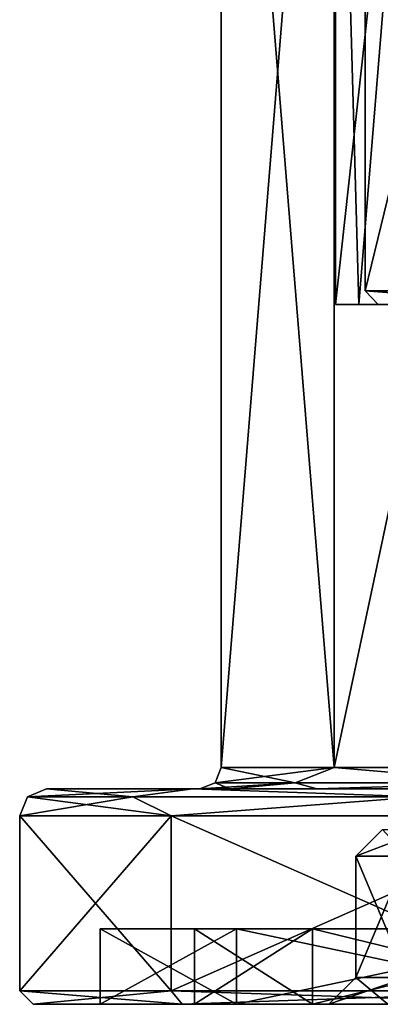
# Model space of a CAD drawing. Header units: millimetres. Extents: x -272 to 152, y 0 to 202.
# Tile 36 of 77: x 90 to 104, y 0 to 37. Entities that reach past the tile are written whole.
import ezdxf

# ---------------------------------------------------------------- set-up
doc = ezdxf.new("R2010")
doc.units = ezdxf.units.MM
doc.header["$LTSCALE"] = 65.185185
for name, color, linetype in [('506', 7, 'CONTINUOUS'), ('507', 7, 'CONTINUOUS'), ('509', 7, 'CONTINUOUS'), ('510', 7, 'CONTINUOUS'), ('511', 7, 'CONTINUOUS'), ('512', 7, 'CONTINUOUS'), ('513', 7, 'CONTINUOUS'), ('514', 7, 'CONTINUOUS'), ('515', 7, 'CONTINUOUS'), ('516', 7, 'CONTINUOUS'), ('517', 7, 'CONTINUOUS'), ('518', 7, 'CONTINUOUS'), ('519', 7, 'CONTINUOUS'), ('520', 7, 'CONTINUOUS'), ('521', 7, 'CONTINUOUS'), ('522', 7, 'CONTINUOUS'), ('523', 7, 'CONTINUOUS'), ('524', 7, 'CONTINUOUS'), ('525', 7, 'CONTINUOUS'), ('550', 7, 'CONTINUOUS'), ('551', 7, 'CONTINUOUS'), ('554', 7, 'CONTINUOUS'), ('555', 7, 'CONTINUOUS'), ('556', 7, 'CONTINUOUS'), ('558', 7, 'CONTINUOUS'), ('570', 7, 'CONTINUOUS'), ('571', 7, 'CONTINUOUS'), ('577', 7, 'CONTINUOUS'), ('581', 7, 'CONTINUOUS')]:
    doc.layers.add(name, color=color, linetype=linetype)

msp = doc.modelspace()

# ---------------------------------------------------------------- linework, layer by layer
at = {"layer": '506', "color": 7, "linetype": 'CONTINUOUS', "true_color": 0xe0f2ff}
for points in [[(103.119, 26, -5.485), (102.25, 26), (103.832, 26, -5.253), (103.119, 26, -5.485)], [(102.25, 26), (103.119, 26, 5.485), (103.832, 26, 5.253), (102.25, 26)], [(103.832, 26, -5.253), (102.25, 26), (103.832, 26, 5.253), (103.832, 26, -5.253)], [(105.64, 26, -10.433), (103.119, 26, -5.485), (110.008, 26, -13.753), (105.64, 26, -10.433)], [(110.008, 26, -13.753), (103.119, 26, -5.485), (103.832, 26, -5.253), (110.008, 26, -13.753)], [(103.119, 26, 5.485), (105.64, 26, 10.433), (103.832, 26, 5.253), (103.119, 26, 5.485)], [(103.832, 26, 5.253), (105.64, 26, 10.433), (110.008, 26, 13.753), (103.832, 26, 5.253)]]:
    msp.add_3dface(points, dxfattribs=at)
at = {"layer": '507', "linetype": 'CONTINUOUS'}
for points in [[(103.119, 26, 5.485), (102.25, 26), (105.64, 56.9, 10.433), (103.119, 26, 5.485)], [(102.25, 26), (102.25, 56.9), (105.64, 56.9, 10.433), (102.25, 26)], [(105.64, 26, 10.433), (103.119, 26, 5.485), (105.64, 56.9, 10.433), (105.64, 26, 10.433)]]:
    msp.add_3dface(points, dxfattribs=at)
at = {"layer": '509', "color": 7, "linetype": 'CONTINUOUS', "true_color": 0xe0f2ff}
for points in [[(98, 60.5), (98, 8.8), (102.202, 8.8, 12.931), (98, 60.5)], [(102.201, 60.5, 12.931), (98, 60.5), (102.202, 8.8, 12.931), (102.201, 60.5, 12.931)], [(113.202, 60.5, 20.923), (102.201, 60.5, 12.931), (102.202, 8.8, 12.931), (113.202, 60.5, 20.923)], [(113.202, 8.8, 20.923), (113.202, 60.5, 20.923), (102.202, 8.8, 12.931), (113.202, 8.8, 20.923)]]:
    msp.add_3dface(points, dxfattribs=at)
at = {"layer": '510', "color": 7, "linetype": 'CONTINUOUS', "true_color": 0xe0f2ff}
for points in [[(96.944, 8, -16.754), (91.5, 8), (101.558, 8, -13.407), (96.944, 8, -16.754)], [(91.5, 8), (96.944, 8, 16.754), (97.2, 8), (91.5, 8)], [(101.558, 8, -13.407), (91.5, 8), (98.317, 8, -7.049), (101.558, 8, -13.407)], [(98.317, 8, -7.049), (91.5, 8), (97.2, 8), (98.317, 8, -7.049)], [(111.194, 8, -27.105), (96.944, 8, -16.754), (128.806, 8, -27.105), (111.194, 8, -27.105)], [(128.806, 8, -27.105), (96.944, 8, -16.754), (112.957, 8, -21.685), (128.806, 8, -27.105)], [(112.957, 8, -21.685), (96.944, 8, -16.754), (101.558, 8, -13.407), (112.957, 8, -21.685)], [(96.944, 8, 16.754), (111.194, 8, 27.105), (112.957, 8, 21.685), (96.944, 8, 16.754)], [(97.2, 8), (96.944, 8, 16.754), (98.317, 8, 7.049), (97.2, 8)], [(98.317, 8, 7.049), (96.944, 8, 16.754), (101.558, 8, 13.407), (98.317, 8, 7.049)], [(101.558, 8, 13.407), (96.944, 8, 16.754), (112.957, 8, 21.685), (101.558, 8, 13.407)]]:
    msp.add_3dface(points, dxfattribs=at)
at = {"layer": '511', "color": 7, "linetype": 'CONTINUOUS', "true_color": 0xe0f2ff}
for points in [[(90.5, 0.5), (96.134, 0.5, 17.34), (90.5, 7), (90.5, 0.5)], [(90.5, 7), (96.134, 0.5, 17.34), (96.134, 7, 17.34), (90.5, 7)], [(96.134, 0.5, 17.34), (110.884, 0.5, 28.056), (96.134, 7, 17.34), (96.134, 0.5, 17.34)], [(96.134, 7, 17.34), (110.884, 0.5, 28.056), (110.884, 7, 28.056), (96.134, 7, 17.34)]]:
    msp.add_3dface(points, dxfattribs=at)
at = {"layer": '512', "color": 7, "linetype": 'CONTINUOUS', "true_color": 0xe0f2ff}
for points in [[(91, 0), (96.539, 0, -17.046), (93.5, 0), (91, 0)], [(96.539, 0, 17.046), (91, 0), (98.561, 0, 15.577), (96.539, 0, 17.046)], [(91, 0), (93.5, 0), (98.561, 0, 15.577), (91, 0)], [(93.5, 0), (96.539, 0, -17.046), (98.561, 0, -15.577), (93.5, 0)], [(96.539, 0, -17.046), (111.038, 0, -27.581), (111.811, 0, -25.203), (96.539, 0, -17.046)], [(98.561, 0, -15.577), (96.539, 0, -17.046), (111.811, 0, -25.203), (98.561, 0, -15.577)], [(111.038, 0, 27.581), (96.539, 0, 17.046), (111.811, 0, 25.203), (111.038, 0, 27.581)], [(111.811, 0, 25.203), (96.539, 0, 17.046), (98.561, 0, 15.577), (111.811, 0, 25.203)]]:
    msp.add_3dface(points, dxfattribs=at)
at = {"layer": '513', "color": 7, "linetype": 'CONTINUOUS', "true_color": 0xe0f2ff}
for points in [[(98.561, 0, 15.577), (93.5, 0), (98.561, 2.8, 15.577), (98.561, 0, 15.577)], [(98.561, 2.8, 15.577), (93.5, 0), (93.5, 2.8), (98.561, 2.8, 15.577)], [(111.811, 0, 25.203), (98.561, 0, 15.577), (111.811, 2.8, 25.203), (111.811, 0, 25.203)], [(111.811, 2.8, 25.203), (98.561, 0, 15.577), (98.561, 2.8, 15.577), (111.811, 2.8, 25.203)]]:
    msp.add_3dface(points, dxfattribs=at)
at = {"layer": '514', "color": 7, "linetype": 'CONTINUOUS', "true_color": 0xe0f2ff}
for points in [[(98.561, 2.8, 15.577), (93.5, 2.8), (101.393, 2.8, 13.519), (98.561, 2.8, 15.577)], [(93.5, 2.8), (98.561, 2.8, -15.577), (97, 2.8), (93.5, 2.8)], [(93.5, 2.8), (97, 2.8), (101.393, 2.8, 13.519), (93.5, 2.8)], [(97, 2.8), (98.561, 2.8, -15.577), (101.393, 2.8, -13.519), (97, 2.8)], [(111.811, 2.8, 25.203), (98.561, 2.8, 15.577), (112.893, 2.8, 21.874), (111.811, 2.8, 25.203)], [(112.893, 2.8, 21.874), (98.561, 2.8, 15.577), (101.393, 2.8, 13.519), (112.893, 2.8, 21.874)], [(98.561, 2.8, -15.577), (111.811, 2.8, -25.203), (112.893, 2.8, -21.874), (98.561, 2.8, -15.577)], [(101.393, 2.8, -13.519), (98.561, 2.8, -15.577), (112.893, 2.8, -21.874), (101.393, 2.8, -13.519)]]:
    msp.add_3dface(points, dxfattribs=at)
at = {"layer": '515', "color": 7, "linetype": 'CONTINUOUS', "true_color": 0xe0f2ff}
for points in [[(101.393, 2.8, 13.519), (97, 2.8), (101.393, 0, 13.519), (101.393, 2.8, 13.519)], [(101.393, 0, 13.519), (97, 2.8), (97, 0), (101.393, 0, 13.519)], [(112.893, 2.8, 21.874), (101.393, 2.8, 13.519), (112.893, 0, 21.874), (112.893, 2.8, 21.874)], [(112.893, 0, 21.874), (101.393, 2.8, 13.519), (101.393, 0, 13.519), (112.893, 0, 21.874)]]:
    msp.add_3dface(points, dxfattribs=at)
at = {"layer": '516', "color": 7, "linetype": 'CONTINUOUS', "true_color": 0xe0f2ff}
for points in [[(101.393, 0, 13.519), (97, 0), (112.5, 0, 8.5), (101.393, 0, 13.519)], [(97, 0), (101.393, 0, -13.519), (102, 0, -5), (97, 0)], [(112.5, 0, 8.5), (97, 0), (109.5, 0, 2.5), (112.5, 0, 8.5)], [(97, 0), (102, 0, -5), (104.197, 0, 0.303), (97, 0)], [(109.5, 0, 2.5), (97, 0), (104.197, 0, 0.303), (109.5, 0, 2.5)], [(127.107, 0, 21.874), (112.893, 0, 21.874), (101.393, 0, 13.519), (127.107, 0, 21.874)], [(127.107, 0, 21.874), (101.393, 0, 13.519), (120, 0, 16), (127.107, 0, 21.874)], [(120, 0, 16), (101.393, 0, 13.519), (114.697, 0, 13.803), (120, 0, 16)], [(114.697, 0, 13.803), (101.393, 0, 13.519), (112.5, 0, 8.5), (114.697, 0, 13.803)], [(101.393, 0, -13.519), (112.893, 0, -21.874), (115.75, 0, -15), (101.393, 0, -13.519)], [(116.319, 0, -12.875), (101.393, 0, -13.519), (115.75, 0, -15), (116.319, 0, -12.875)], [(101.393, 0, -13.519), (116.319, 0, -12.875), (109.5, 0, -12.5), (101.393, 0, -13.519)], [(102, 0, -5), (101.393, 0, -13.519), (104.197, 0, -10.303), (102, 0, -5)], [(104.197, 0, -10.303), (101.393, 0, -13.519), (109.5, 0, -12.5), (104.197, 0, -10.303)]]:
    msp.add_3dface(points, dxfattribs=at)
at = {"layer": '517', "linetype": 'CONTINUOUS'}
for points in [[(102.25, 26), (103.119, 26, -5.485), (102.25, 56.9), (102.25, 26)], [(103.119, 26, -5.485), (105.64, 26, -10.433), (102.25, 56.9), (103.119, 26, -5.485)], [(102.25, 56.9), (105.64, 26, -10.433), (105.64, 56.9, -10.433), (102.25, 56.9)]]:
    msp.add_3dface(points, dxfattribs=at)
at = {"layer": '518', "color": 7, "linetype": 'CONTINUOUS', "true_color": 0xe0f2ff}
for points in [[(98, 8.8), (98, 60.5), (102.201, 60.5, -12.931), (98, 8.8)], [(98, 8.8), (102.201, 60.5, -12.931), (102.202, 8.8, -12.931), (98, 8.8)], [(102.201, 60.5, -12.931), (113.202, 60.5, -20.923), (102.202, 8.8, -12.931), (102.201, 60.5, -12.931)], [(102.202, 8.8, -12.931), (113.202, 60.5, -20.923), (113.202, 8.8, -20.923), (102.202, 8.8, -12.931)]]:
    msp.add_3dface(points, dxfattribs=at)
at = {"layer": '519', "color": 7, "linetype": 'CONTINUOUS', "true_color": 0xe0f2ff}
for points in [[(90.5, 0.5), (90.5, 7), (96.134, 7, -17.34), (90.5, 0.5)], [(96.134, 0.5, -17.34), (90.5, 0.5), (96.134, 7, -17.34), (96.134, 0.5, -17.34)], [(110.884, 0.5, -28.056), (96.134, 0.5, -17.34), (110.884, 7, -28.056), (110.884, 0.5, -28.056)], [(110.884, 7, -28.056), (96.134, 0.5, -17.34), (96.134, 7, -17.34), (110.884, 7, -28.056)]]:
    msp.add_3dface(points, dxfattribs=at)
at = {"layer": '520', "color": 7, "linetype": 'CONTINUOUS', "true_color": 0xe0f2ff}
for points in [[(93.5, 0), (98.561, 0, -15.577), (93.5, 2.8), (93.5, 0)], [(93.5, 2.8), (98.561, 0, -15.577), (98.561, 2.8, -15.577), (93.5, 2.8)], [(98.561, 0, -15.577), (111.811, 0, -25.203), (98.561, 2.8, -15.577), (98.561, 0, -15.577)], [(111.811, 0, -25.203), (111.811, 2.8, -25.203), (98.561, 2.8, -15.577), (111.811, 0, -25.203)]]:
    msp.add_3dface(points, dxfattribs=at)
at = {"layer": '521', "color": 7, "linetype": 'CONTINUOUS', "true_color": 0xe0f2ff}
for points in [[(97, 2.8), (101.393, 2.8, -13.519), (97, 0), (97, 2.8)], [(97, 0), (101.393, 2.8, -13.519), (101.393, 0, -13.519), (97, 0)], [(101.393, 2.8, -13.519), (112.893, 2.8, -21.874), (101.393, 0, -13.519), (101.393, 2.8, -13.519)], [(112.893, 2.8, -21.874), (112.893, 0, -21.874), (101.393, 0, -13.519), (112.893, 2.8, -21.874)]]:
    msp.add_3dface(points, dxfattribs=at)
at = {"layer": '522', "color": 7, "linetype": 'CONTINUOUS', "true_color": 0xe0f2ff}
for points in [[(90.5, 7), (96.134, 7, 17.34), (90.793, 7.707), (90.5, 7)], [(91.5, 8), (90.793, 7.707), (94.706, 7.707, 14.604), (91.5, 8)], [(90.793, 7.707), (96.134, 7, 17.34), (94.706, 7.707, 14.604), (90.793, 7.707)], [(96.944, 8, 16.754), (91.5, 8), (94.706, 7.707, 14.604), (96.944, 8, 16.754)], [(96.944, 8, 16.754), (94.706, 7.707, 14.604), (105.396, 7.707, 25.294), (96.944, 8, 16.754)], [(94.706, 7.707, 14.604), (96.134, 7, 17.34), (105.396, 7.707, 25.294), (94.706, 7.707, 14.604)], [(96.134, 7, 17.34), (110.884, 7, 28.056), (105.396, 7.707, 25.294), (96.134, 7, 17.34)], [(111.194, 8, 27.105), (96.944, 8, 16.754), (105.396, 7.707, 25.294), (111.194, 8, 27.105)]]:
    msp.add_3dface(points, dxfattribs=at)
at = {"layer": '523', "color": 7, "linetype": 'CONTINUOUS', "true_color": 0xe0f2ff}
for points in [[(96.134, 7, -17.34), (90.5, 7), (94.706, 7.707, -14.604), (96.134, 7, -17.34)], [(90.5, 7), (90.793, 7.707), (94.706, 7.707, -14.604), (90.5, 7)], [(91.5, 8), (96.944, 8, -16.754), (90.793, 7.707), (91.5, 8)], [(90.793, 7.707), (96.944, 8, -16.754), (94.706, 7.707, -14.604), (90.793, 7.707)], [(96.944, 8, -16.754), (105.396, 7.707, -25.294), (94.706, 7.707, -14.604), (96.944, 8, -16.754)], [(105.396, 7.707, -25.294), (96.134, 7, -17.34), (94.706, 7.707, -14.604), (105.396, 7.707, -25.294)], [(110.884, 7, -28.056), (96.134, 7, -17.34), (105.396, 7.707, -25.294), (110.884, 7, -28.056)], [(96.944, 8, -16.754), (111.194, 8, -27.105), (105.396, 7.707, -25.294), (96.944, 8, -16.754)]]:
    msp.add_3dface(points, dxfattribs=at)
at = {"layer": '524', "color": 7, "linetype": 'CONTINUOUS', "true_color": 0xe0f2ff}
for points in [[(98, 8.8), (97.766, 8.234), (100.745, 8.234, 11.117), (98, 8.8)], [(102.202, 8.8, 12.931), (98, 8.8), (100.745, 8.234, 11.117), (102.202, 8.8, 12.931)], [(102.202, 8.8, 12.931), (100.745, 8.234, 11.117), (108.883, 8.234, 19.255), (102.202, 8.8, 12.931)], [(113.202, 8.8, 20.923), (102.202, 8.8, 12.931), (108.883, 8.234, 19.255), (113.202, 8.8, 20.923)], [(97.2, 8), (98.317, 8, 7.049), (97.766, 8.234), (97.2, 8)], [(97.766, 8.234), (98.317, 8, 7.049), (100.745, 8.234, 11.117), (97.766, 8.234)], [(98.317, 8, 7.049), (101.558, 8, 13.407), (100.745, 8.234, 11.117), (98.317, 8, 7.049)], [(100.745, 8.234, 11.117), (101.558, 8, 13.407), (108.883, 8.234, 19.255), (100.745, 8.234, 11.117)], [(101.558, 8, 13.407), (112.957, 8, 21.685), (108.883, 8.234, 19.255), (101.558, 8, 13.407)]]:
    msp.add_3dface(points, dxfattribs=at)
at = {"layer": '525', "color": 7, "linetype": 'CONTINUOUS', "true_color": 0xe0f2ff}
for points in [[(98, 8.8), (102.202, 8.8, -12.931), (97.766, 8.234), (98, 8.8)], [(97.766, 8.234), (102.202, 8.8, -12.931), (100.745, 8.234, -11.117), (97.766, 8.234)], [(102.202, 8.8, -12.931), (108.883, 8.234, -19.255), (100.745, 8.234, -11.117), (102.202, 8.8, -12.931)], [(102.202, 8.8, -12.931), (113.202, 8.8, -20.923), (108.883, 8.234, -19.255), (102.202, 8.8, -12.931)], [(98.317, 8, -7.049), (97.2, 8), (100.745, 8.234, -11.117), (98.317, 8, -7.049)], [(97.2, 8), (97.766, 8.234), (100.745, 8.234, -11.117), (97.2, 8)], [(101.558, 8, -13.407), (98.317, 8, -7.049), (100.745, 8.234, -11.117), (101.558, 8, -13.407)], [(108.883, 8.234, -19.255), (101.558, 8, -13.407), (100.745, 8.234, -11.117), (108.883, 8.234, -19.255)], [(112.957, 8, -21.685), (101.558, 8, -13.407), (108.883, 8.234, -19.255), (112.957, 8, -21.685)]]:
    msp.add_3dface(points, dxfattribs=at)
at = {"layer": '550', "color": 7, "linetype": 'CONTINUOUS', "true_color": 0xe0f2ff}
for points in [[(103, 5.5, -5), (103, 1, -5), (104.904, 1, -9.596), (103, 5.5, -5)], [(104.904, 5.5, -9.596), (103, 5.5, -5), (104.904, 1, -9.596), (104.904, 5.5, -9.596)]]:
    msp.add_3dface(points, dxfattribs=at)
at = {"layer": '551', "color": 7, "linetype": 'CONTINUOUS', "true_color": 0xe0f2ff}
msp.add_3dface([(103, 5.5, -5), (104.904, 5.5, -9.596), (104, 6.5, -5), (103, 5.5, -5)], dxfattribs=at)
at = {"layer": '554', "color": 7, "linetype": 'CONTINUOUS', "true_color": 0xe0f2ff}
for points in [[(102, 0, -5), (104.197, 0, -10.303), (103, 1, -5), (102, 0, -5)], [(103, 1, -5), (104.197, 0, -10.303), (104.904, 1, -9.596), (103, 1, -5)]]:
    msp.add_3dface(points, dxfattribs=at)
at = {"layer": '555', "color": 7, "linetype": 'CONTINUOUS', "true_color": 0xe0f2ff}
for points in [[(103, 1, -5), (103, 5.5, -5), (104.904, 5.5, -0.404), (103, 1, -5)], [(104.904, 1, -0.404), (103, 1, -5), (104.904, 5.5, -0.404), (104.904, 1, -0.404)]]:
    msp.add_3dface(points, dxfattribs=at)
at = {"layer": '556', "color": 7, "linetype": 'CONTINUOUS', "true_color": 0xe0f2ff}
for points in [[(103, 5.5, -5), (104, 6.5, -5), (105.611, 6.5, -1.111), (103, 5.5, -5)], [(104.904, 5.5, -0.404), (103, 5.5, -5), (105.611, 6.5, -1.111), (104.904, 5.5, -0.404)]]:
    msp.add_3dface(points, dxfattribs=at)
at = {"layer": '558', "color": 7, "linetype": 'CONTINUOUS', "true_color": 0xe0f2ff}
for points in [[(104.197, 0, 0.303), (102, 0, -5), (104.904, 1, -0.404), (104.197, 0, 0.303)], [(102, 0, -5), (103, 1, -5), (104.904, 1, -0.404), (102, 0, -5)]]:
    msp.add_3dface(points, dxfattribs=at)
at = {"layer": '570', "color": 7, "linetype": 'CONTINUOUS', "true_color": 0xe0f2ff}
for points in [[(91, 0), (90.5, 0.5), (96.134, 0.5, -17.34), (91, 0)], [(96.539, 0, -17.046), (91, 0), (96.134, 0.5, -17.34), (96.539, 0, -17.046)], [(96.539, 0, -17.046), (96.134, 0.5, -17.34), (110.884, 0.5, -28.056), (96.539, 0, -17.046)], [(111.038, 0, -27.581), (96.539, 0, -17.046), (110.884, 0.5, -28.056), (111.038, 0, -27.581)]]:
    msp.add_3dface(points, dxfattribs=at)
at = {"layer": '571', "color": 7, "linetype": 'CONTINUOUS', "true_color": 0xe0f2ff}
for points in [[(96.134, 0.5, 17.34), (90.5, 0.5), (96.539, 0, 17.046), (96.134, 0.5, 17.34)], [(90.5, 0.5), (91, 0), (96.539, 0, 17.046), (90.5, 0.5)], [(110.884, 0.5, 28.056), (96.134, 0.5, 17.34), (111.038, 0, 27.581), (110.884, 0.5, 28.056)], [(96.134, 0.5, 17.34), (96.539, 0, 17.046), (111.038, 0, 27.581), (96.134, 0.5, 17.34)]]:
    msp.add_3dface(points, dxfattribs=at)
at = {"layer": '577', "color": 7, "linetype": 'CONTINUOUS', "true_color": 0xe0f2ff}
for points in [[(103.357, 26.5, 5.408), (109.714, 26.5, 14.158), (103.357, 52.6, 5.408), (103.357, 26.5, 5.408)], [(103.357, 52.6, 5.408), (109.714, 26.5, 14.158), (109.714, 52.6, 14.158), (103.357, 52.6, 5.408)], [(103.357, 26.5, -5.408), (103.357, 26.5, 5.408), (103.357, 52.6, -5.408), (103.357, 26.5, -5.408)], [(103.357, 52.6, -5.408), (103.357, 26.5, 5.408), (103.357, 52.6, 5.408), (103.357, 52.6, -5.408)], [(109.714, 26.5, -14.158), (103.357, 26.5, -5.408), (109.714, 52.6, -14.158), (109.714, 26.5, -14.158)], [(109.714, 52.6, -14.158), (103.357, 26.5, -5.408), (103.357, 52.6, -5.408), (109.714, 52.6, -14.158)]]:
    msp.add_3dface(points, dxfattribs=at)
at = {"layer": '581', "color": 7, "linetype": 'CONTINUOUS', "true_color": 0xe0f2ff}
for points in [[(110.008, 26, -13.753), (103.832, 26, -5.253), (103.357, 26.5, -5.408), (110.008, 26, -13.753)], [(110.008, 26, -13.753), (103.357, 26.5, -5.408), (109.714, 26.5, -14.158), (110.008, 26, -13.753)], [(103.832, 26, -5.253), (103.832, 26, 5.253), (103.357, 26.5, -5.408), (103.832, 26, -5.253)], [(103.832, 26, 5.253), (110.008, 26, 13.753), (103.357, 26.5, 5.408), (103.832, 26, 5.253)], [(103.832, 26, 5.253), (103.357, 26.5, 5.408), (103.357, 26.5, -5.408), (103.832, 26, 5.253)], [(110.008, 26, 13.753), (109.714, 26.5, 14.158), (103.357, 26.5, 5.408), (110.008, 26, 13.753)]]:
    msp.add_3dface(points, dxfattribs=at)

doc.saveas('drawing.dxf')
